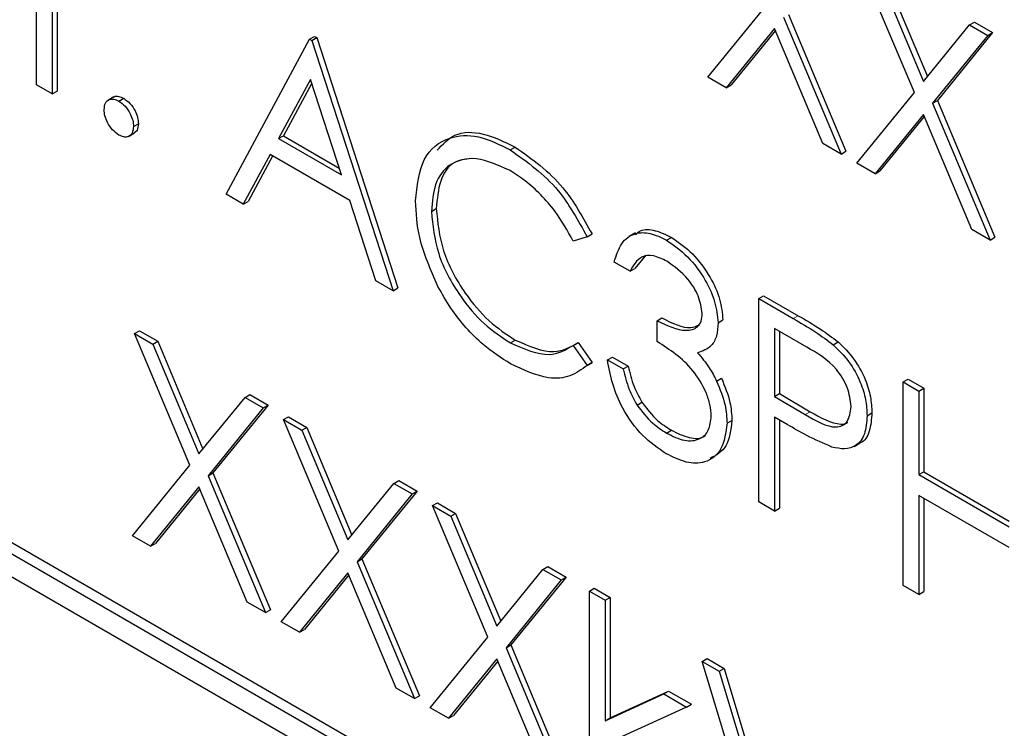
# Paper-space layout 'Blatt2' of a CAD drawing. Header units: millimetres. Extents: x 5 to 418, y 2 to 292.
# Tile 30 of 64: x 93.28 to 96.84, y 175.02 to 177.58. Entities that reach past the tile are written whole.
import ezdxf

# ---------------------------------------------------------------- set-up
doc = ezdxf.new("R2010")
doc.units = ezdxf.units.MM

psp = doc.layouts.new('Blatt2')

# ---------------------------------------------------------------- linework, layer by layer
at = {"color": 7, "linetype": 'Continuous', "lineweight": 25}
for p, q in [((93.338, 177.341), (93.338, 177.812)), ((93.3951, 177.7791), (93.3951, 177.308)), ((93.4128, 177.7689), (93.4128, 177.3182)), ((96.5116, 177.3127), (96.312, 177.788)), ((96.3955, 177.7601), (96.559, 177.3709)), ((96.3779, 177.7499), (96.5445, 177.3531)), ((95.7653, 177.3687), (95.9731, 177.6235)), ((96.039, 177.5855), (96.2467, 177.0908)), ((96.0567, 177.5957), (96.2644, 177.101)), ((96.006, 177.5451), (95.8312, 177.3306)), ((96.1808, 177.1288), (96.006, 177.5451)), ((96.5445, 177.3531), (96.7111, 177.5576)), ((96.7111, 177.5576), (96.7288, 177.5678)), ((96.7111, 177.5576), (96.777, 177.5195)), ((96.7288, 177.5678), (96.7947, 177.5297)), ((94.0234, 176.9453), (94.3253, 177.5059)), ((94.3253, 177.5059), (94.3429, 177.5161)), ((94.3253, 177.5059), (94.3334, 177.5012)), ((94.3334, 177.5012), (94.3511, 177.5114)), ((94.3429, 177.5161), (94.3511, 177.5114)), ((94.3511, 177.5114), (94.6448, 176.607)), ((96.0092, 177.5375), (95.8489, 177.3408)), ((96.777, 177.5195), (96.5775, 177.2746)), ((96.7947, 177.5297), (96.5952, 177.2848)), ((96.777, 177.5195), (96.7947, 177.5297)), ((94.3334, 177.5012), (94.6271, 176.5968)), ((95.8312, 177.3306), (95.7653, 177.3687)), ((107.3677, 167.5348), (90.3971, 177.3317)), ((93.3951, 177.308), (93.338, 177.341)), ((94.3287, 177.3607), (94.2134, 177.1465)), ((94.3333, 177.3466), (94.2311, 177.1567)), ((94.4409, 177.0152), (94.3287, 177.3607)), ((95.8312, 177.3306), (95.8489, 177.3408)), ((107.3323, 167.5144), (90.3618, 177.3113)), ((93.3951, 177.308), (93.4128, 177.3182)), ((93.6182, 177.2974), (93.5962, 177.2847)), ((93.6358, 177.2821), (93.6535, 177.2923)), ((96.3038, 177.0578), (96.5116, 177.3127)), ((96.5775, 177.2746), (96.5952, 177.2848)), ((96.5775, 177.2746), (96.7852, 176.7799)), ((96.5952, 177.2848), (96.8028, 176.7901)), ((90.3618, 177.2297), (107.3323, 167.4328)), ((96.5445, 177.2342), (96.3697, 177.0198)), ((96.5477, 177.2266), (96.3874, 177.03)), ((96.7193, 176.818), (96.5445, 177.2342)), ((93.6889, 177.1902), (93.7065, 177.2005)), ((93.6708, 177.1545), (93.6929, 177.1673)), ((94.2134, 177.1465), (94.2311, 177.1567)), ((94.2311, 177.1567), (94.4327, 177.0403)), ((94.2134, 177.1465), (94.4409, 177.0152)), ((95.0511, 177.1057), (95.0688, 177.1159)), ((96.2467, 177.0908), (96.1808, 177.1288)), ((94.1825, 177.089), (94.0857, 176.9093)), ((94.1918, 177.0836), (94.1034, 176.9195)), ((94.471, 176.9225), (94.1825, 177.089)), ((96.2467, 177.0908), (96.2644, 177.101)), ((96.3697, 177.0198), (96.3038, 177.0578)), ((96.3697, 177.0198), (96.3874, 177.03)), ((94.0857, 176.9093), (94.0234, 176.9453)), ((94.0857, 176.9093), (94.1034, 176.9195)), ((94.565, 176.6326), (94.471, 176.9225)), ((94.7658, 176.8834), (94.7835, 176.8936)), ((95.3288, 176.7918), (95.3465, 176.802)), ((95.5033, 176.8059), (95.4812, 176.7932)), ((96.7852, 176.7799), (96.7193, 176.818)), ((95.3288, 176.7918), (95.2788, 176.7764)), ((95.6161, 176.7796), (95.6338, 176.7898)), ((96.7852, 176.7799), (96.8028, 176.7901)), ((95.5412, 176.7254), (95.5015, 176.6777)), ((95.4838, 176.6675), (95.4267, 176.7005)), ((95.4838, 176.6675), (95.5015, 176.6777)), ((94.6271, 176.5968), (94.565, 176.6326)), ((94.6271, 176.5968), (94.6448, 176.607)), ((95.9489, 176.5686), (95.9666, 176.5788)), ((95.9666, 176.5788), (96.0914, 176.5068)), ((95.9489, 176.5686), (96.0737, 176.4966)), ((95.9489, 175.8337), (95.9489, 176.5686)), ((95.5817, 176.4885), (95.5994, 176.4987)), ((95.5817, 176.4131), (95.5817, 176.4885)), ((95.802, 176.4813), (95.8197, 176.4915)), ((93.6929, 176.442), (93.7106, 176.4522)), ((93.6929, 176.442), (93.7588, 176.404)), ((93.8926, 175.9667), (93.6929, 176.442)), ((93.7106, 176.4522), (93.7765, 176.4142)), ((96.1224, 176.3931), (96.006, 176.4603)), ((96.006, 176.4603), (96.006, 176.2153)), ((96.0237, 176.4501), (96.0237, 176.2255)), ((93.7588, 176.404), (93.7765, 176.4142)), ((93.7588, 176.404), (93.9255, 176.0072)), ((93.7765, 176.4142), (93.94, 176.025)), ((95.0515, 176.4083), (95.0692, 176.4185)), ((95.2788, 176.3996), (95.2965, 176.4098)), ((95.2965, 176.4098), (95.3465, 176.3372)), ((96.2186, 176.4019), (96.2363, 176.4121)), ((95.2788, 176.3996), (95.3288, 176.327)), ((95.3465, 176.3372), (95.3285, 176.3263)), ((95.3288, 176.327), (95.3465, 176.3372)), ((95.4022, 176.3472), (95.4199, 176.3574)), ((95.4022, 176.3472), (95.4593, 176.3142)), ((95.4199, 176.3574), (95.477, 176.3244)), ((95.4593, 176.3142), (95.477, 176.3244)), ((95.7967, 176.2705), (95.8143, 176.2807)), ((96.471, 176.2672), (96.4887, 176.2774)), ((96.471, 176.2672), (96.5282, 176.2342)), ((96.471, 175.5323), (96.471, 176.2672)), ((96.4887, 176.2774), (96.5458, 176.2444)), ((96.006, 176.2153), (96.0237, 176.2255)), ((96.0237, 176.2255), (96.1351, 176.1596)), ((96.5282, 176.2342), (96.5458, 176.2444)), ((96.5282, 176.2342), (96.5282, 175.9327)), ((96.5458, 176.2444), (96.5458, 175.9429)), ((93.9255, 176.0072), (94.0921, 176.2116)), ((94.0921, 176.2116), (94.1098, 176.2218)), ((94.0921, 176.2116), (94.158, 176.1735)), ((94.1098, 176.2218), (94.1757, 176.1837)), ((95.5092, 176.1838), (95.5269, 176.1941)), ((96.006, 176.2153), (96.1174, 176.1494)), ((94.158, 176.1735), (93.9585, 175.9286)), ((94.1757, 176.1837), (93.9762, 175.9388)), ((94.158, 176.1735), (94.1757, 176.1837)), ((96.3405, 176.1454), (96.3582, 176.1556)), ((94.2314, 176.1312), (94.2491, 176.1414)), ((94.2314, 176.1312), (94.2973, 176.0931)), ((94.4311, 175.6558), (94.2314, 176.1312)), ((94.2491, 176.1414), (94.315, 176.1033)), ((95.8347, 176.118), (95.8523, 176.1282)), ((96.0515, 176.1137), (96.006, 176.14)), ((96.006, 176.14), (96.006, 175.8008)), ((96.0237, 176.1297), (96.0237, 175.811)), ((94.2973, 176.0931), (94.315, 176.1033)), ((94.2973, 176.0931), (94.464, 175.6963)), ((94.315, 176.1033), (94.4784, 175.7141)), ((95.6155, 176.0827), (95.6332, 176.0929)), ((96.2939, 176.0343), (96.316, 176.047)), ((93.6848, 175.7118), (93.8926, 175.9667)), ((93.9585, 175.9286), (93.9762, 175.9388)), ((93.9762, 175.9388), (94.1838, 175.4441)), ((96.5282, 175.9327), (96.5458, 175.9429)), ((96.5458, 175.9429), (96.8545, 175.7647)), ((93.9585, 175.9286), (94.1662, 175.4339)), ((94.6306, 175.9007), (94.6482, 175.9109)), ((94.6482, 175.9109), (94.7142, 175.8729)), ((96.5282, 175.9327), (96.8545, 175.7443)), ((93.9255, 175.8882), (93.7507, 175.6738)), ((93.9286, 175.8806), (93.7684, 175.684)), ((94.1002, 175.472), (93.9255, 175.8882)), ((94.464, 175.6963), (94.6306, 175.9007)), ((94.7142, 175.8729), (94.5146, 175.628)), ((94.6306, 175.9007), (94.6965, 175.8627)), ((94.6965, 175.8627), (94.7142, 175.8729)), ((94.6965, 175.8627), (94.497, 175.6178)), ((96.006, 175.8008), (95.9489, 175.8337)), ((96.8545, 175.669), (96.5282, 175.8574)), ((96.5282, 175.8574), (96.5282, 175.4993)), ((96.5458, 175.8471), (96.5458, 175.5095)), ((94.7699, 175.8203), (94.7876, 175.8305)), ((94.7699, 175.8203), (94.8358, 175.7822)), ((94.9696, 175.345), (94.7699, 175.8203)), ((94.7876, 175.8305), (94.8535, 175.7924)), ((96.006, 175.8008), (96.0237, 175.811)), ((94.8358, 175.7822), (94.8535, 175.7924)), ((94.8358, 175.7822), (95.0024, 175.3854)), ((94.8535, 175.7924), (95.0169, 175.4032)), ((93.7507, 175.6738), (93.6848, 175.7118)), ((93.7507, 175.6738), (93.7684, 175.684)), ((94.2233, 175.401), (94.4311, 175.6558)), ((94.497, 175.6178), (94.5146, 175.628)), ((94.497, 175.6178), (94.7046, 175.1231)), ((94.5146, 175.628), (94.7223, 175.1333)), ((95.0024, 175.3854), (95.1691, 175.5899)), ((95.1691, 175.5899), (95.1867, 175.6001)), ((95.1691, 175.5899), (95.235, 175.5518)), ((95.1867, 175.6001), (95.2526, 175.562)), ((94.464, 175.5774), (94.2892, 175.3629)), ((94.4671, 175.5698), (94.3068, 175.3731)), ((94.6387, 175.1611), (94.464, 175.5774)), ((95.235, 175.5518), (95.0355, 175.3069)), ((95.2526, 175.562), (95.0531, 175.3171)), ((95.235, 175.5518), (95.2526, 175.562)), ((95.337, 175.5118), (95.3546, 175.522)), ((95.337, 175.5118), (95.3941, 175.4788)), ((95.337, 174.7581), (95.337, 175.5118)), ((95.3546, 175.522), (95.4117, 175.489)), ((96.5282, 175.4993), (96.471, 175.5323)), ((95.3941, 175.4788), (95.4117, 175.489)), ((95.3941, 175.4788), (95.3941, 175.0431)), ((95.4117, 175.489), (95.4117, 175.0533)), ((96.5282, 175.4993), (96.5458, 175.5095)), ((94.1662, 175.4339), (94.1002, 175.472)), ((94.1662, 175.4339), (94.1838, 175.4441)), ((94.2892, 175.3629), (94.2233, 175.401)), ((94.2892, 175.3629), (94.3068, 175.3731)), ((94.7618, 175.0901), (94.9696, 175.345)), ((95.0355, 175.3069), (95.0531, 175.3171)), ((95.0355, 175.3069), (95.2431, 174.8122)), ((95.0531, 175.3171), (95.2608, 174.8224)), ((95.0024, 175.2665), (94.8277, 175.0521)), ((95.1772, 174.8503), (95.0024, 175.2665)), ((95.7449, 175.2574), (95.7626, 175.2676)), ((95.7626, 175.2676), (95.8238, 175.2323)), ((95.0056, 175.2589), (94.8453, 175.0623)), ((95.7449, 175.2574), (95.8061, 175.2221)), ((96.0141, 174.3671), (95.7449, 175.2574)), ((95.8061, 175.2221), (95.8238, 175.2323)), ((95.8238, 175.2323), (96.0308, 174.5476)), ((95.8061, 175.2221), (96.0182, 174.5205)), ((94.7046, 175.1231), (94.6387, 175.1611)), ((94.7046, 175.1231), (94.7223, 175.1333)), ((95.3941, 175.0431), (95.6057, 175.1399)), ((95.4117, 175.0533), (95.6234, 175.1502)), ((95.6057, 175.1399), (95.6234, 175.1502)), ((95.6057, 175.1399), (95.6878, 175.0926)), ((95.6234, 175.1502), (95.7055, 175.1028)), ((94.8277, 175.0521), (94.7618, 175.0901)), ((95.6878, 175.0926), (95.4423, 174.9799)), ((95.6878, 175.0926), (95.7055, 175.1028)), ((94.8277, 175.0521), (94.8453, 175.0623)), ((95.3941, 175.0431), (95.4117, 175.0533))]:
    psp.add_line(p, q, dxfattribs=at)
at = {"color": 7, "linetype": 'Continuous', "lineweight": 18}
for p, q in [((96.0737, 176.4966), (96.0914, 176.5068)), ((96.1174, 176.1494), (96.1351, 176.1596))]:
    psp.add_line(p, q, dxfattribs=at)
at = {"color": 7, "linetype": 'Continuous', "lineweight": 25}
for points, knots in [([(93.6167, 177.2952), (93.6176, 177.2962), (93.6222, 177.3008), (93.6354, 177.3006), (93.6475, 177.2951), (93.6535, 177.2923)], [0, 0, 0, 0, 0.1165159, 0.5580742, 1, 1, 1, 1]), ([(93.6535, 177.2923), (93.6613, 177.2868), (93.677, 177.2756), (93.6942, 177.2489), (93.7051, 177.2227), (93.706, 177.2079), (93.7065, 177.2005)], [0, 0, 0, 0, 0.279607, 0.559238, 0.779495, 1, 1, 1, 1]), ([(93.5828, 177.2515), (93.5837, 177.26), (93.5856, 177.277), (93.6, 177.2887), (93.6174, 177.2909), (93.6297, 177.285), (93.6358, 177.2821)], [0, 0, 0, 0, 0.279563, 0.559274, 0.779545, 1, 1, 1, 1]), ([(93.6358, 177.2821), (93.6437, 177.2765), (93.6594, 177.2654), (93.6765, 177.2387), (93.6874, 177.2125), (93.6884, 177.1977), (93.6889, 177.1902)], [0, 0, 0, 0, 0.279607, 0.559238, 0.779495, 1, 1, 1, 1]), ([(93.6358, 177.1596), (93.628, 177.1652), (93.6124, 177.1765), (93.5952, 177.2031), (93.5845, 177.2292), (93.5834, 177.2441), (93.5828, 177.2515)], [0, 0, 0, 0, 0.2795711, 0.559131, 0.7795624, 1, 1, 1, 1]), ([(93.6889, 177.1902), (93.6879, 177.1818), (93.6861, 177.1648), (93.6716, 177.1532), (93.6542, 177.1509), (93.642, 177.1567), (93.6358, 177.1596)], [0, 0, 0, 0, 0.279495, 0.559346, 0.779681, 1, 1, 1, 1]), ([(93.7065, 177.2005), (93.7058, 177.1917), (93.7044, 177.1759), (93.6945, 177.1697), (93.6901, 177.1669)], [0, 0, 0, 0, 0.55445, 1, 1, 1, 1]), ([(94.7087, 176.9214), (94.7145, 176.9756), (94.7262, 177.0841), (94.8203, 177.1559), (94.9336, 177.1635), (95.012, 177.125), (95.0511, 177.1057)], [0, 0, 0, 0, 0.279511, 0.559077, 0.779373, 1, 1, 1, 1]), ([(94.7868, 177.1047), (94.8063, 177.126), (94.848, 177.1718), (94.9523, 177.1725), (95.03, 177.1348), (95.0688, 177.1159)], [0, 0, 0, 0, 0.303701, 0.65159, 1, 1, 1, 1]), ([(95.0688, 177.1159), (95.1299, 177.0728), (95.2391, 176.9959), (95.3136, 176.8612), (95.3465, 176.802)], [0, 0, 0, 0, 0.5595199, 1, 1, 1, 1]), ([(95.0476, 177.0324), (95.0069, 177.0505), (94.9257, 177.0867), (94.8309, 177.0616), (94.7745, 176.9893), (94.7687, 176.9187), (94.7658, 176.8834)], [0, 0, 0, 0, 0.279856, 0.559519, 0.779684, 1, 1, 1, 1]), ([(95.0511, 177.1057), (95.1122, 177.0626), (95.2214, 176.9856), (95.296, 176.851), (95.3288, 176.7918)], [0, 0, 0, 0, 0.5595199, 1, 1, 1, 1]), ([(94.91, 177.0744), (94.8881, 177.0718), (94.8387, 177.066), (94.7927, 176.9982), (94.7866, 176.9285), (94.7835, 176.8936)], [0, 0, 0, 0, 0.285239, 0.642497, 1, 1, 1, 1]), ([(95.2788, 176.7764), (95.2581, 176.8134), (95.2238, 176.8745), (95.1616, 176.9452), (95.1056, 176.996), (95.0669, 177.0203), (95.0476, 177.0324)], [0, 0, 0, 0, 0.339328, 0.559471, 0.779728, 1, 1, 1, 1]), ([(94.7894, 176.6128), (94.7631, 176.6725), (94.716, 176.7793), (94.7109, 176.8779), (94.7087, 176.9214)], [0, 0, 0, 0, 0.559025, 1, 1, 1, 1]), ([(94.7658, 176.8834), (94.7707, 176.8331), (94.7804, 176.7324), (94.8601, 176.5839), (94.9547, 176.472), (95.0192, 176.4296), (95.0515, 176.4083)], [0, 0, 0, 0, 0.279435, 0.558922, 0.779282, 1, 1, 1, 1]), ([(94.7835, 176.8936), (94.7884, 176.8433), (94.7981, 176.7426), (94.8778, 176.5941), (94.9724, 176.4822), (95.0369, 176.4398), (95.0692, 176.4185)], [0, 0, 0, 0, 0.279435, 0.558922, 0.779282, 1, 1, 1, 1]), ([(95.4267, 176.7005), (95.434, 176.7245), (95.4487, 176.7725), (95.4973, 176.8069), (95.5562, 176.8088), (95.5961, 176.7893), (95.6161, 176.7796)], [0, 0, 0, 0, 0.280294, 0.559686, 0.779745, 1, 1, 1, 1]), ([(95.5038, 176.8003), (95.5095, 176.8052), (95.5276, 176.8208), (95.5745, 176.8179), (95.614, 176.7992), (95.6338, 176.7898)], [0, 0, 0, 0, 0.184631, 0.592135, 1, 1, 1, 1]), ([(95.6161, 176.7796), (95.6419, 176.7615), (95.6934, 176.7254), (95.7551, 176.6426), (95.7942, 176.5559), (95.7994, 176.5062), (95.802, 176.4813)], [0, 0, 0, 0, 0.2800844, 0.5598691, 0.7801058, 1, 1, 1, 1]), ([(95.6338, 176.7898), (95.6596, 176.7717), (95.7111, 176.7356), (95.7727, 176.6528), (95.8119, 176.5661), (95.8171, 176.5164), (95.8197, 176.4915)], [0, 0, 0, 0, 0.2800844, 0.5598691, 0.7801058, 1, 1, 1, 1]), ([(95.6169, 176.7037), (95.6004, 176.7118), (95.5673, 176.7278), (95.5147, 176.7214), (95.4955, 176.688), (95.4838, 176.6675)], [0, 0, 0, 0, 0.280635, 0.560366, 1, 1, 1, 1]), ([(95.7449, 176.5146), (95.7417, 176.5357), (95.7352, 176.5781), (95.6865, 176.6538), (95.6433, 176.6848), (95.6169, 176.7037)], [0, 0, 0, 0, 0.278852, 0.560076, 1, 1, 1, 1]), ([(95.0519, 176.3327), (95.0184, 176.3542), (94.9633, 176.3896), (94.8907, 176.4617), (94.8345, 176.5327), (94.8044, 176.5861), (94.7894, 176.6128)], [0, 0, 0, 0, 0.3398367, 0.5599278, 0.7799662, 1, 1, 1, 1]), ([(95.5817, 176.4885), (95.6177, 176.4716), (95.6716, 176.4462), (95.7243, 176.4589), (95.7423, 176.4851), (95.7441, 176.5048), (95.7449, 176.5146)], [0, 0, 0, 0, 0.499416, 0.749014, 0.874545, 1, 1, 1, 1]), ([(95.5994, 176.4987), (95.6364, 176.4799), (95.6878, 176.4537), (95.7255, 176.4698), (95.736, 176.4743)], [0, 0, 0, 0, 0.720584, 1, 1, 1, 1]), ([(95.802, 176.4813), (95.801, 176.4649), (95.7989, 176.4322), (95.776, 176.389), (95.746, 176.3791), (95.7277, 176.373)], [0, 0, 0, 0, 0.280513, 0.560808, 1, 1, 1, 1]), ([(96.0737, 176.4966), (96.1009, 176.481), (96.1494, 176.4531), (96.1975, 176.4175), (96.2186, 176.4019)], [0, 0, 0, 0, 0.5603135, 1, 1, 1, 1]), ([(96.0914, 176.5068), (96.1186, 176.4912), (96.1671, 176.4633), (96.2152, 176.4277), (96.2363, 176.4121)], [0, 0, 0, 0, 0.5603135, 1, 1, 1, 1]), ([(95.0515, 176.4083), (95.1007, 176.3868), (95.1888, 176.3484), (95.2513, 176.3839), (95.2788, 176.3996)], [0, 0, 0, 0, 0.55877, 1, 1, 1, 1]), ([(95.0692, 176.4185), (95.1184, 176.397), (95.2065, 176.3586), (95.2689, 176.3941), (95.2965, 176.4098)], [0, 0, 0, 0, 0.55877, 1, 1, 1, 1]), ([(95.7775, 176.1446), (95.7766, 176.158), (95.7748, 176.1847), (95.7549, 176.2425), (95.6957, 176.34), (95.6273, 176.3839), (95.5817, 176.4131)], [0, 0, 0, 0, 0.12558, 0.251182, 0.500607, 1, 1, 1, 1]), ([(96.2186, 176.4019), (96.238, 176.3826), (96.2766, 176.3442), (96.3166, 176.2714), (96.3377, 176.2028), (96.3396, 176.1646), (96.3405, 176.1454)], [0, 0, 0, 0, 0.279703, 0.559386, 0.779511, 1, 1, 1, 1]), ([(96.2363, 176.4121), (96.2556, 176.3928), (96.2943, 176.3544), (96.3343, 176.2816), (96.3554, 176.213), (96.3572, 176.1748), (96.3582, 176.1556)], [0, 0, 0, 0, 0.279703, 0.559386, 0.779511, 1, 1, 1, 1]), ([(95.7277, 176.373), (95.7425, 176.3556), (95.769, 176.3243), (95.7882, 176.287), (95.7967, 176.2705)], [0, 0, 0, 0, 0.55978, 1, 1, 1, 1]), ([(96.2834, 176.1781), (96.2805, 176.2009), (96.2762, 176.2351), (96.2527, 176.2818), (96.2078, 176.3449), (96.1603, 176.3717), (96.1224, 176.3931)], [0, 0, 0, 0, 0.248961, 0.374728, 0.500374, 1, 1, 1, 1]), ([(95.3288, 176.327), (95.3092, 176.3124), (95.2699, 176.2831), (95.1756, 176.2752), (95.0988, 176.3109), (95.0519, 176.3327)], [0, 0, 0, 0, 0.280414, 0.560795, 1, 1, 1, 1]), ([(95.6145, 176.0079), (95.5853, 176.0278), (95.527, 176.0673), (95.4581, 176.1635), (95.4181, 176.2608), (95.4075, 176.3184), (95.4022, 176.3472)], [0, 0, 0, 0, 0.2798831, 0.5589766, 0.7792631, 1, 1, 1, 1]), ([(95.4593, 176.3142), (95.4652, 176.2895), (95.4756, 176.2454), (95.4989, 176.2026), (95.5092, 176.1838)], [0, 0, 0, 0, 0.560709, 1, 1, 1, 1]), ([(95.477, 176.3244), (95.4828, 176.2997), (95.4932, 176.2556), (95.5166, 176.2128), (95.5269, 176.1941)], [0, 0, 0, 0, 0.560709, 1, 1, 1, 1]), ([(95.7967, 176.2705), (95.8089, 176.241), (95.8307, 176.1882), (95.8334, 176.1395), (95.8347, 176.118)], [0, 0, 0, 0, 0.559398, 1, 1, 1, 1]), ([(95.8143, 176.2807), (95.8265, 176.2512), (95.8484, 176.1984), (95.8511, 176.1497), (95.8523, 176.1282)], [0, 0, 0, 0, 0.559398, 1, 1, 1, 1]), ([(95.5269, 176.1941), (95.5452, 176.1703), (95.5779, 176.1278), (95.6163, 176.1036), (95.6332, 176.0929)], [0, 0, 0, 0, 0.558744, 1, 1, 1, 1]), ([(95.5092, 176.1838), (95.5275, 176.1601), (95.5602, 176.1176), (95.5986, 176.0934), (95.6155, 176.0827)], [0, 0, 0, 0, 0.558744, 1, 1, 1, 1]), ([(96.1174, 176.1494), (96.1562, 176.1268), (96.2047, 176.0986), (96.2517, 176.1083), (96.2762, 176.1279), (96.2805, 176.1581), (96.2834, 176.1781)], [0, 0, 0, 0, 0.499716, 0.625352, 0.751083, 1, 1, 1, 1]), ([(96.1351, 176.1596), (96.1731, 176.1382), (96.2206, 176.1115), (96.2633, 176.1155), (96.2697, 176.1211), (96.2703, 176.1217)], [0, 0, 0, 0, 0.782957, 0.979804, 1, 1, 1, 1]), ([(96.3582, 176.1556), (96.3564, 176.1328), (96.3529, 176.0873), (96.332, 176.0516), (96.3144, 176.0467), (96.3134, 176.0464)], [0, 0, 0, 0, 0.4866599, 0.9717788, 1, 1, 1, 1]), ([(95.8347, 176.118), (95.8301, 176.0846), (95.821, 176.0177), (95.7612, 175.9729), (95.6884, 175.9719), (95.6391, 175.9959), (95.6145, 176.0079)], [0, 0, 0, 0, 0.279304, 0.558833, 0.779277, 1, 1, 1, 1]), ([(95.6155, 176.0827), (95.6376, 176.0717), (95.6816, 176.0497), (95.735, 176.057), (95.7711, 176.0885), (95.7754, 176.1259), (95.7775, 176.1446)], [0, 0, 0, 0, 0.2806, 0.560142, 0.780305, 1, 1, 1, 1]), ([(95.8523, 176.1282), (95.8481, 176.094), (95.8399, 176.0269), (95.795, 176.0024), (95.773, 175.9904)], [0, 0, 0, 0, 0.510178, 1, 1, 1, 1]), ([(96.3405, 176.1454), (96.339, 176.1221), (96.336, 176.0754), (96.3041, 176.0349), (96.2607, 176.0218), (96.2293, 176.0287), (96.2135, 176.0322)], [0, 0, 0, 0, 0.280102, 0.559317, 0.779461, 1, 1, 1, 1]), ([(95.6332, 176.0929), (95.6548, 176.0825), (95.698, 176.0617), (95.7419, 176.0609), (95.7554, 176.0747), (95.7562, 176.0754)], [0, 0, 0, 0, 0.486351, 0.970868, 1, 1, 1, 1]), ([(96.2135, 176.0322), (96.1834, 176.0452), (96.1296, 176.0685), (96.0754, 176.0999), (96.0515, 176.1137)], [0, 0, 0, 0, 0.559693, 1, 1, 1, 1])]:
    psp.add_open_spline(points, degree=3, knots=knots, dxfattribs=at)

doc.saveas('drawing.dxf')
